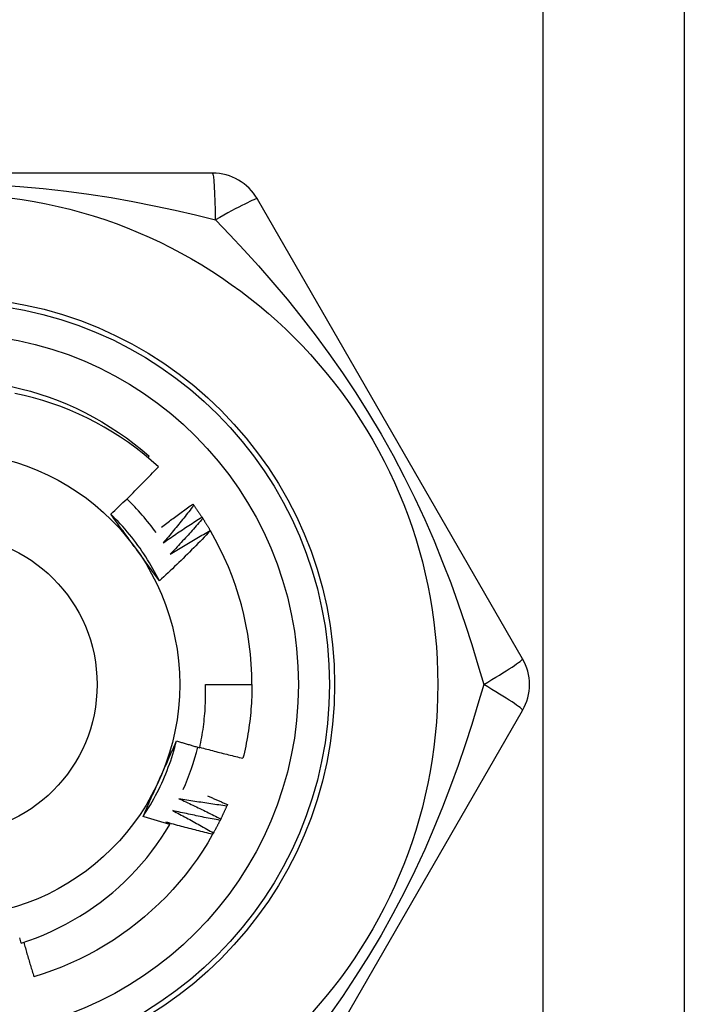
# Model space of a CAD drawing. Header units: inches. Extents: x 6 to 174, y 10 to 93.
# Tile 53 of 127: x 9.062 to 9.315, y 49.755 to 50.131. Entities that reach past the tile are written whole.
import ezdxf

# ---------------------------------------------------------------- set-up
doc = ezdxf.new("R2010")
doc.units = ezdxf.units.IN
doc.header["$MEASUREMENT"] = 0
doc.layers.add('Visible Edges(ANSI)', color=7, linetype='Continuous', lineweight=25)
doc.layers.add('Visible Tangent Edges(ANSI)', color=7, linetype='Continuous', lineweight=25)

msp = doc.modelspace()

# ---------------------------------------------------------------- linework, layer by layer
at = {"layer": 'Visible Edges(ANSI)'}
for p, q in [((9.315448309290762, 69.43714366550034), (9.315448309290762, 30.31731689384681)), ((9.13559816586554, 50.07211217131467), (8.933298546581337, 50.07211217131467)), ((9.253795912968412, 49.88707287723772), (9.152646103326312, 50.06226947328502)), ((9.110980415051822, 49.96368317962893), (9.111423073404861, 49.96420031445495)), ((9.128044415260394, 49.94599561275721), (9.12840058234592, 49.945508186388)), ((9.13148744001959, 49.94104493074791), (9.13181782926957, 49.94053966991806)), ((9.134668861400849, 49.93592221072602), (9.134717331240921, 49.93583937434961)), ((9.132875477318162, 49.87723027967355), (9.15059003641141, 49.87723027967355)), ((9.152646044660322, 49.69219099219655), (9.253795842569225, 49.86738757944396)), ((9.141198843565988, 49.83147849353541), (9.14095959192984, 49.8309242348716))]:
    msp.add_line(p, q, dxfattribs=at)
at = {"layer": 'Visible Edges(ANSI)', "flags": 128}
for points in [[(9.058885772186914, 49.99077195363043), (9.062509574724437, 49.98993107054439), (9.066104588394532, 49.98897454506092), (9.069667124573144, 49.98790338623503), (9.07319352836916, 49.98671868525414), (9.076680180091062, 49.9854216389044), (9.080123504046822, 49.98401360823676), (9.08351996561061, 49.98249601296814), (9.086866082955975, 49.98087042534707), (9.09015842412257, 49.97913849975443), (9.093393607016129, 49.97730201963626), (9.096568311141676, 49.97536287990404), (9.099679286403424, 49.97332305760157), (9.102723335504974, 49.97118464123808), (9.10569733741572, 49.96894983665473), (9.108598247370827, 49.96662093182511), (9.111423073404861, 49.96420031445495)], [(9.114914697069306, 49.96023156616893), (9.112174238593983, 49.96266890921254), (9.109360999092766, 49.96501536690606), (9.106477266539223, 49.96726936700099), (9.103525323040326, 49.96942931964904), (9.100507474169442, 49.97149365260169), (9.097426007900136, 49.97346078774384), (9.09428320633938, 49.97532913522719), (9.091081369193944, 49.97709712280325), (9.087822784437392, 49.9787631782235), (9.084509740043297, 49.98032571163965), (9.081144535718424, 49.98178315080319), (9.07773054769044, 49.9831334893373), (9.074278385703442, 49.98437239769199), (9.070792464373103, 49.98549857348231), (9.067275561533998, 49.98651143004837), (9.063730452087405, 49.98741034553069), (9.060159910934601, 49.98819472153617)], [(9.096736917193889, 49.94215346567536), (9.097519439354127, 49.94288172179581), (9.098299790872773, 49.94361218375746), (9.099077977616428, 49.94434485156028), (9.09985399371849, 49.94507971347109), (9.100627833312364, 49.94581677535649), (9.101399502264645, 49.94655601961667), (9.102168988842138, 49.94729745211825), (9.102936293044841, 49.94804105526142), (9.103701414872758, 49.94878684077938), (9.104464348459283, 49.94953478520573), (9.105225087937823, 49.95028490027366), (9.105983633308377, 49.9510371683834), (9.106739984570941, 49.95179158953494), (9.107494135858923, 49.95254815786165), (9.108246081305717, 49.95330686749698), (9.108995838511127, 49.9540677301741), (9.109743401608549, 49.9548307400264), (9.110488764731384, 49.95559589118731), (9.111231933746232, 49.95636318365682), (9.111972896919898, 49.95713261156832), (9.112711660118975, 49.95790416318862), (9.11344821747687, 49.95867784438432), (9.11418256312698, 49.95945364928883), (9.114914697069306, 49.96023156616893)], [(9.116144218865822, 49.93721130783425), (9.116632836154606, 49.93758647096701), (9.11712208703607, 49.9379608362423), (9.117611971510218, 49.93833441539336), (9.118102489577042, 49.93870720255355), (9.118593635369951, 49.9390791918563), (9.11908541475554, 49.9394503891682), (9.119577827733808, 49.93982079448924), (9.12007086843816, 49.94019040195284), (9.120564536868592, 49.94055921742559), (9.121058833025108, 49.94092723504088), (9.121553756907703, 49.94129445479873), (9.122049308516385, 49.94166088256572), (9.122545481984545, 49.94202650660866), (9.123042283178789, 49.94239133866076), (9.123539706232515, 49.94275536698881), (9.124037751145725, 49.94311859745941), (9.124536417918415, 49.94348103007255), (9.125035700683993, 49.94384265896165), (9.125535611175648, 49.9442034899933), (9.126036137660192, 49.9445635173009), (9.126537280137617, 49.94492274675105), (9.127039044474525, 49.94528117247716), (9.127541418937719, 49.94563879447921), (9.128044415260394, 49.94599561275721)], [(9.12840058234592, 49.945508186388), (9.127928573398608, 49.94490259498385), (9.127455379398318, 49.94429788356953), (9.126981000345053, 49.94369404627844), (9.126505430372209, 49.94309110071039), (9.12602867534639, 49.94248903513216), (9.125550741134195, 49.94188785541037), (9.125071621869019, 49.94128756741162), (9.12459131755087, 49.9406881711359), (9.12410983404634, 49.94008966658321), (9.123627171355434, 49.93949205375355), (9.12314332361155, 49.93889533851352), (9.122658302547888, 49.93829952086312), (9.122172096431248, 49.93770460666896), (9.12168471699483, 49.93711059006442), (9.121196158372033, 49.93651748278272), (9.120706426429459, 49.93592527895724), (9.120215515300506, 49.93533398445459), (9.119723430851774, 49.93474360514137), (9.119230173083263, 49.93415412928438), (9.118735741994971, 49.93356557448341), (9.118240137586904, 49.93297793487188), (9.117743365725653, 49.93239121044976), (9.117245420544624, 49.93180540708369), (9.116746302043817, 49.93122053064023)], [(9.12840058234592, 49.945508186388), (9.128533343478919, 49.94532512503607), (9.128665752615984, 49.9451418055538), (9.128797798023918, 49.94495823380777), (9.128929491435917, 49.94477440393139), (9.129060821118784, 49.94459031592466), (9.12919179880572, 49.94440596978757), (9.129322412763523, 49.94422137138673), (9.129452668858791, 49.94403652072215), (9.129582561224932, 49.94385141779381), (9.12971209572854, 49.94366605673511), (9.129841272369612, 49.94348044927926), (9.129970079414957, 49.94329458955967), (9.130098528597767, 49.94310847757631), (9.130226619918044, 49.94292211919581), (9.130354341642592, 49.94273550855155), (9.13048169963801, 49.94254865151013), (9.130608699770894, 49.94236154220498), (9.130735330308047, 49.94217419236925), (9.130861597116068, 49.94198659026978), (9.130987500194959, 49.94179874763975), (9.131113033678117, 49.94161065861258), (9.131238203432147, 49.94142232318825), (9.131363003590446, 49.94123374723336), (9.131487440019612, 49.94104493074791)], [(9.115290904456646, 49.91670403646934), (9.114702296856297, 49.91788459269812), (9.114096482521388, 49.91905643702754), (9.113473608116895, 49.92021932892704), (9.112833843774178, 49.92137303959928), (9.112177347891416, 49.92251732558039), (9.111504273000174, 49.92365195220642), (9.110814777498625, 49.92477668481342), (9.110109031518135, 49.92589128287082), (9.10938718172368, 49.92699551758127), (9.108649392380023, 49.92808913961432), (9.107895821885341, 49.92917192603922), (9.1071266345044, 49.93024363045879), (9.10634197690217, 49.9313040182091), (9.105542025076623, 49.93235285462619), (9.10472691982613, 49.93338990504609), (9.103896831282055, 49.93441492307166), (9.103051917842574, 49.93542768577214), (9.102192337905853, 49.93642795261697), (9.101318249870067, 49.93741547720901), (9.100429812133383, 49.93839003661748), (9.09952718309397, 49.93935138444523), (9.09861052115, 49.94029928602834), (9.097679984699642, 49.94123350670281), (9.096735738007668, 49.9421538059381)], [(9.106113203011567, 49.9292978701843), (9.105720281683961, 49.92983866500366), (9.10532770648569, 49.9303789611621), (9.10493545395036, 49.93091876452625), (9.104543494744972, 49.93145808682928), (9.10415182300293, 49.93199692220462), (9.103760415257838, 49.93253528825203), (9.103369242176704, 49.93307319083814), (9.102978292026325, 49.93361064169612), (9.10258754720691, 49.9341476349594), (9.10219698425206, 49.93468418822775), (9.101806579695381, 49.9352203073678), (9.101416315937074, 49.93575599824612), (9.101026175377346, 49.93629126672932), (9.100636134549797, 49.936826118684), (9.100246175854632, 49.93736056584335), (9.099856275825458, 49.93789461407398), (9.099466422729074, 49.93842826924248), (9.099076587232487, 49.93896153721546), (9.098686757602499, 49.9394944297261), (9.098296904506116, 49.94002695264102), (9.097907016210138, 49.94055910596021), (9.097517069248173, 49.94109090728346), (9.097127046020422, 49.94162235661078), (9.096736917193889, 49.94215346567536)], [(9.116746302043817, 49.93122053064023), (9.11735079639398, 49.93164350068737), (9.11795614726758, 49.93206529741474), (9.11856235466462, 49.93248590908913), (9.1191694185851, 49.93290534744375), (9.119777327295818, 49.93332360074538), (9.120386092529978, 49.93374066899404), (9.120995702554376, 49.93415655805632), (9.121606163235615, 49.93457126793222), (9.122217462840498, 49.93498478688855), (9.122829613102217, 49.9353971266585), (9.12344260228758, 49.93580827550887), (9.124056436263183, 49.93621823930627), (9.124671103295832, 49.93662701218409), (9.12528661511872, 49.93703460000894), (9.12590295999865, 49.9374409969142), (9.126520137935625, 49.93784620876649), (9.127138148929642, 49.93825022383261), (9.127756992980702, 49.93865304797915), (9.128376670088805, 49.93905468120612), (9.128997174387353, 49.9394551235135), (9.129618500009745, 49.93985436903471), (9.13024065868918, 49.94025241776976), (9.130863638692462, 49.94064926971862), (9.13148744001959, 49.94104493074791)], [(9.13181782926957, 49.94053966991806), (9.131315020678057, 49.93995939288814), (9.130811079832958, 49.93938006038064), (9.130305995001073, 49.93880166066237), (9.129799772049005, 49.93822421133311), (9.129292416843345, 49.93764770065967), (9.128783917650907, 49.93707214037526), (9.128274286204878, 49.93649753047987), (9.127763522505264, 49.93592387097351), (9.127251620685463, 49.93535116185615), (9.126738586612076, 49.93477940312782), (9.126224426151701, 49.93420860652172), (9.125709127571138, 49.93363877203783), (9.125192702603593, 49.93306989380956), (9.124675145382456, 49.9325019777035), (9.124156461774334, 49.93193502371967), (9.123636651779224, 49.93136903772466), (9.123115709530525, 49.93080401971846), (9.122593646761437, 49.93023997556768), (9.122070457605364, 49.92967689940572), (9.1215461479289, 49.92911479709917), (9.121020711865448, 49.92855367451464), (9.12049414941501, 49.92799352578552), (9.11996647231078, 49.92743436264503), (9.11943767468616, 49.92687617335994)], [(9.13181782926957, 49.94053966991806), (9.131940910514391, 49.94034996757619), (9.132063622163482, 49.94016002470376), (9.132185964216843, 49.93996984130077), (9.132307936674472, 49.93977942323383), (9.132429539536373, 49.93958876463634), (9.132550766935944, 49.93939787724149), (9.132671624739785, 49.93920674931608), (9.132792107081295, 49.93901538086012), (9.132912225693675, 49.9388237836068), (9.133031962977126, 49.93863195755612), (9.133151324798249, 49.93843989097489), (9.133270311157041, 49.9382475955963), (9.133388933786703, 49.93805506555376), (9.133507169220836, 49.93786231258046), (9.133625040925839, 49.9376693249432), (9.133742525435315, 49.93747610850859), (9.13385964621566, 49.93728266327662), (9.133976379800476, 49.9370889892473), (9.134092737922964, 49.9368950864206), (9.134208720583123, 49.93670096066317), (9.134324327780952, 49.93650661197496), (9.134439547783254, 49.9363120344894), (9.134554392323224, 49.93611723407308), (9.13466886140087, 49.93592221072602)], [(9.134717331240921, 49.93583937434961), (9.133934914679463, 49.9350158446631), (9.133150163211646, 49.93419457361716), (9.132363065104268, 49.93337556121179), (9.131573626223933, 49.9325588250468), (9.130781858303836, 49.93174435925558), (9.12998774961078, 49.93093217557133), (9.129191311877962, 49.93012227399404), (9.128392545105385, 49.92931466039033), (9.127591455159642, 49.92850933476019), (9.12678804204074, 49.92770631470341), (9.125982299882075, 49.92690558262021), (9.125174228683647, 49.92610714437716), (9.12436382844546, 49.92531100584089), (9.123551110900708, 49.92451717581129), (9.122736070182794, 49.92372565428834), (9.121918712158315, 49.92293645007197), (9.121099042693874, 49.92214956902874), (9.120277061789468, 49.92136501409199), (9.119452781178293, 49.92058279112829), (9.118626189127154, 49.91980290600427), (9.117797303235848, 49.91902536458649), (9.116966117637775, 49.91825017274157), (9.11613264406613, 49.91747733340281), (9.115296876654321, 49.91670685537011)], [(9.11943767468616, 49.92687617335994), (9.120063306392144, 49.92726719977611), (9.120689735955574, 49.9276570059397), (9.121316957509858, 49.92804559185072), (9.12194497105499, 49.92843295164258), (9.122573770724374, 49.92881909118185), (9.123203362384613, 49.92920399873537), (9.123833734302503, 49.92958769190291), (9.12446489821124, 49.92997015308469), (9.125096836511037, 49.9303513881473), (9.125729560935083, 49.93073139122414), (9.126363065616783, 49.9311101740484), (9.126997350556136, 49.93148772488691), (9.12763240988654, 49.93186404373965), (9.128268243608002, 49.9322391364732), (9.128904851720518, 49.93261299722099), (9.129542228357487, 49.93298562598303), (9.130180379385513, 49.93335701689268), (9.130819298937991, 49.93372718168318), (9.131458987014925, 49.9340961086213), (9.132099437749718, 49.93446380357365), (9.132740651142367, 49.93483026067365), (9.133382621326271, 49.93519547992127), (9.13402536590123, 49.93555946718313), (9.134668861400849, 49.93592221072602)], [(9.115296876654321, 49.91670685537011), (9.114914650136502, 49.91722705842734), (9.114532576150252, 49.91774754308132), (9.114150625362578, 49.91826832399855), (9.113768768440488, 49.91878941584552), (9.113386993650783, 49.91931083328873), (9.11300525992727, 49.91983258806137), (9.112623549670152, 49.92035469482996), (9.112241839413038, 49.92087716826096), (9.111860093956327, 49.9214000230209), (9.111478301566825, 49.92192326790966), (9.111096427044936, 49.92244692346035), (9.110714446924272, 49.92297100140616), (9.11033233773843, 49.92349551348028), (9.109950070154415, 49.92402047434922), (9.109567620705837, 49.92454589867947), (9.1091849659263, 49.92507180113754), (9.108802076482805, 49.92559819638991), (9.108418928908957, 49.92612509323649), (9.108035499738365, 49.92665250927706), (9.10765175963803, 49.92718046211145), (9.107267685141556, 49.92770896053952), (9.106883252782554, 49.92823801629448), (9.106498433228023, 49.92876765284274), (9.106113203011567, 49.9292978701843)], [(9.130673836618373, 49.85313770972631), (9.130883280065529, 49.85412687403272), (9.131082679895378, 49.85511837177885), (9.131271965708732, 49.85611199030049), (9.131451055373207, 49.85710725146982), (9.131619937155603, 49.85810404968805), (9.131778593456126, 49.85910230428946), (9.131927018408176, 49.86010193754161), (9.132065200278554, 49.86110287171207), (9.132193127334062, 49.86210502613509), (9.1323107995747, 49.86310832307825), (9.132418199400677, 49.86411268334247), (9.132515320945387, 49.86511802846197), (9.132602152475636, 49.86612427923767), (9.132678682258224, 49.86713135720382), (9.132744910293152, 49.86813918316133), (9.132800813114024, 49.86914767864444), (9.132846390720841, 49.87015676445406), (9.132881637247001, 49.87116636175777), (9.132906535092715, 49.87217639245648), (9.132921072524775, 49.87318677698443), (9.132925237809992, 49.87419743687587), (9.132919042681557, 49.87520829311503), (9.132902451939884, 49.87621926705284), (9.132875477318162, 49.87723027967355)], [(9.15059003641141, 49.87723027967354), (9.15058402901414, 49.87604865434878), (9.150565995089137, 49.87486715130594), (9.150535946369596, 49.8736858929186), (9.15049387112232, 49.8725050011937), (9.150439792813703, 49.87132459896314), (9.150373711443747, 49.87014480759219), (9.150295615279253, 49.86896575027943), (9.150205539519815, 49.86778754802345), (9.150103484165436, 49.86661032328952), (9.149989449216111, 49.86543419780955), (9.149863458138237, 49.86425929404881), (9.149725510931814, 49.86308573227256), (9.149575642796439, 49.86191363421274), (9.149413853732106, 49.86074312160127), (9.149240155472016, 49.85957431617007), (9.149054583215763, 49.85840733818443), (9.148857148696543, 49.85724230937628), (9.148647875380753, 49.85607934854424), (9.14842677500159, 49.85491857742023), (9.14819387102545, 49.85376011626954), (9.147949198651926, 49.8526040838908), (9.147692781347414, 49.85145060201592), (9.147424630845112, 49.85029978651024), (9.14714479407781, 49.84915176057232)], [(9.109054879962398, 49.82695541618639), (9.109782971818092, 49.82805544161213), (9.11049490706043, 49.829166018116), (9.111190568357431, 49.83028688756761), (9.111869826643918, 49.83141779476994), (9.112532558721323, 49.83255848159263), (9.113178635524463, 49.83370869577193), (9.113807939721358, 49.83486817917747), (9.11442033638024, 49.83603667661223), (9.11501570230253, 49.83721392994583), (9.115593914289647, 49.83839968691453), (9.11615484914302, 49.83959368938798), (9.116698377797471, 49.84079567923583), (9.117224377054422, 49.84200540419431), (9.1177327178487, 49.84322260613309), (9.118223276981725, 49.84444702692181), (9.118695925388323, 49.84567841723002), (9.119150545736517, 49.84691651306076), (9.11958700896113, 49.84816106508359), (9.120005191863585, 49.84941181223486), (9.120404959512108, 49.8506685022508), (9.120786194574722, 49.85193087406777), (9.121148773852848, 49.85319867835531), (9.121492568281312, 49.8544716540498), (9.121817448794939, 49.8557495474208)], [(9.115372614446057, 49.8412004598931), (9.115644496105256, 49.84181113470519), (9.115916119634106, 49.84242126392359), (9.116187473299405, 49.84303086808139), (9.116458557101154, 49.84363996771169), (9.116729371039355, 49.84424858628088), (9.11699990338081, 49.84485674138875), (9.117270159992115, 49.8454644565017), (9.117540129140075, 49.84607175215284), (9.11780980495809, 49.84667864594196), (9.11807919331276, 49.84728516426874), (9.118348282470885, 49.84789132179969), (9.118617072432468, 49.8484971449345), (9.118885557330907, 49.84910265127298), (9.119153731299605, 49.8497078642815), (9.119421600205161, 49.85031280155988), (9.119689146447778, 49.85091748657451), (9.119956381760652, 49.85152193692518), (9.12022328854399, 49.85212617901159), (9.120489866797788, 49.85273022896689), (9.120756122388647, 49.85333411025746), (9.12102203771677, 49.85393784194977), (9.121287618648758, 49.85454144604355), (9.12155285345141, 49.8551449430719), (9.121817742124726, 49.85574835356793)], [(9.121817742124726, 49.85574835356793), (9.122185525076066, 49.85563513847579), (9.122553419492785, 49.85552230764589), (9.122921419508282, 49.85540986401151), (9.123289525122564, 49.85529780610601), (9.123657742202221, 49.8551861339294), (9.124026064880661, 49.85507484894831), (9.124394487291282, 49.85496394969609), (9.124763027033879, 49.85485343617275), (9.125131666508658, 49.85474330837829), (9.125500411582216, 49.85463356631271), (9.125869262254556, 49.85452420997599), (9.126238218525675, 49.85441524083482), (9.126607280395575, 49.85430665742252), (9.126976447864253, 49.85419845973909), (9.127345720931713, 49.85409064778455), (9.127715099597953, 49.85398322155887), (9.128084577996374, 49.85387618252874), (9.128454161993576, 49.85376952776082), (9.128823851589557, 49.85366326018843), (9.129193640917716, 49.85355737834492), (9.12956353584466, 49.85345188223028), (9.129933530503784, 49.85334677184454), (9.130303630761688, 49.85324204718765), (9.130673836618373, 49.85313770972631)], [(9.130716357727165, 49.85333456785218), (9.131396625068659, 49.85314556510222), (9.132077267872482, 49.85295783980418), (9.132758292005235, 49.85277139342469), (9.133439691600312, 49.85258622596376), (9.134121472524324, 49.85240233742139), (9.13480362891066, 49.85221972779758), (9.13548616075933, 49.85203839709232), (9.13616905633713, 49.85185834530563), (9.136852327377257, 49.85167957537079), (9.137535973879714, 49.85150208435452), (9.138219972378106, 49.85132587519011), (9.138904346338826, 49.85115094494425), (9.139589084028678, 49.85097729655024), (9.140274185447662, 49.8508049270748), (9.140959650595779, 49.85063384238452), (9.141645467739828, 49.8504640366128), (9.142331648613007, 49.85029551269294), (9.143018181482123, 49.85012827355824), (9.14370506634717, 49.84996231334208), (9.14439231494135, 49.84979763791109), (9.145079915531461, 49.84963424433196), (9.145767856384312, 49.84947213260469), (9.146456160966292, 49.84931130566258), (9.14714479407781, 49.84915176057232)], [(9.109060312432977, 49.8269516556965), (9.109319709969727, 49.82754277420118), (9.109579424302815, 49.82813390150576), (9.10983945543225, 49.82872507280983), (9.11009980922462, 49.82931631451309), (9.11036047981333, 49.82990765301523), (9.110621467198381, 49.83049912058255), (9.110882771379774, 49.83109074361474), (9.111144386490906, 49.83168255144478), (9.11140631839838, 49.832274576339), (9.111668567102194, 49.83286684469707), (9.111931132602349, 49.83345938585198), (9.112194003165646, 49.83405222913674), (9.112457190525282, 49.83464540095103), (9.112720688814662, 49.83523893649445), (9.112984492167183, 49.83583285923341), (9.113248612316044, 49.83642719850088), (9.113513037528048, 49.83702198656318), (9.113777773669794, 49.83761724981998), (9.114042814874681, 49.83821302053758), (9.114308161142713, 49.83880932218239), (9.114573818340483, 49.83940618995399), (9.1148397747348, 49.84000364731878), (9.115106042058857, 49.84060172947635), (9.115372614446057, 49.8412004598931)], [(9.133601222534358, 49.8347926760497), (9.133919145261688, 49.83465798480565), (9.134236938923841, 49.83452299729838), (9.134554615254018, 49.83438771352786), (9.134872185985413, 49.83425213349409), (9.135189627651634, 49.83411625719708), (9.135506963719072, 49.83398008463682), (9.135824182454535, 49.83384361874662), (9.136141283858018, 49.83370685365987), (9.136458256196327, 49.83356979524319), (9.136775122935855, 49.83343244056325), (9.137091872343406, 49.83329478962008), (9.137408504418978, 49.83315684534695), (9.137725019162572, 49.83301860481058), (9.13804140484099, 49.83288006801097), (9.13835768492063, 49.83274123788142), (9.13867384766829, 49.83260211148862), (9.138989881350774, 49.83246269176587), (9.13930580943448, 49.83232297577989), (9.13962160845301, 49.83218296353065), (9.13993729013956, 49.83204266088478), (9.140252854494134, 49.83190205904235), (9.14056830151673, 49.83176116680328), (9.140883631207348, 49.83161997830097), (9.141198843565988, 49.83147849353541)], [(9.122734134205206, 49.83371568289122), (9.123405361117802, 49.83340946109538), (9.124076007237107, 49.8331018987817), (9.124746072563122, 49.83279300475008), (9.125415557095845, 49.83248277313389), (9.12608444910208, 49.83217120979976), (9.126752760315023, 49.83185831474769), (9.127420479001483, 49.83154408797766), (9.128087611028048, 49.83122852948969), (9.128754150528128, 49.83091164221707), (9.129420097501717, 49.83059342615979), (9.130085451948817, 49.83027388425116), (9.130750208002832, 49.82995301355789), (9.13141436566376, 49.82963081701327), (9.132077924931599, 49.82930729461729), (9.132740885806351, 49.82898244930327), (9.133403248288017, 49.82865628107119), (9.134065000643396, 49.82832878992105), (9.134726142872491, 49.82799997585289), (9.135386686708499, 49.82766984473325), (9.136046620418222, 49.82733838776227), (9.136705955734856, 49.82700561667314), (9.137364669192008, 49.82667153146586), (9.138022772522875, 49.82633612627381), (9.13868025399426, 49.82599940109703)], [(9.14095959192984, 49.8309242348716), (9.140198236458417, 49.83102362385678), (9.139437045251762, 49.83112448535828), (9.138676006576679, 49.83122681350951), (9.137915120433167, 49.83133061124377), (9.137154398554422, 49.83143587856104), (9.136393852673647, 49.83154261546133), (9.13563345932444, 49.83165082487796), (9.134873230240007, 49.83176050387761), (9.134113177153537, 49.83187165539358), (9.133353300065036, 49.83198427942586), (9.132593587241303, 49.83209837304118), (9.131834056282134, 49.83221393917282), (9.131074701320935, 49.83233097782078), (9.130315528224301, 49.83244948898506), (9.129556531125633, 49.83256947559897), (9.12879772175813, 49.8326909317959), (9.128039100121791, 49.83281386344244), (9.127280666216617, 49.83293827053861), (9.126522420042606, 49.8330641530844), (9.125764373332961, 49.83319150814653), (9.125006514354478, 49.83332033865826), (9.124248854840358, 49.83345064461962), (9.123491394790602, 49.83358242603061), (9.122734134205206, 49.83371568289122)], [(9.14095959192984, 49.8309242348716), (9.14086922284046, 49.83071693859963), (9.140778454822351, 49.83050982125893), (9.14068728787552, 49.83030287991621), (9.140595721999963, 49.83009611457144), (9.140503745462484, 49.82988953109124), (9.140411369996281, 49.82968312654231), (9.14031859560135, 49.82947690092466), (9.140225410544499, 49.82927085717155), (9.14013183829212, 49.82906499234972), (9.14003785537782, 49.82885931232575), (9.139943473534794, 49.82865381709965), (9.139848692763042, 49.82844850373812), (9.139753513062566, 49.82824337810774), (9.139657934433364, 49.82803843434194), (9.13956195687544, 49.8278336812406), (9.139465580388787, 49.82762911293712), (9.139368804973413, 49.82742473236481), (9.139271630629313, 49.82722053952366), (9.139174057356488, 49.82701654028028), (9.139076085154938, 49.82681272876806), (9.138977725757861, 49.82660911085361), (9.138878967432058, 49.82640568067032), (9.138779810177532, 49.82620244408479), (9.13868025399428, 49.82599940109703)], [(9.119262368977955, 49.82390351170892), (9.118835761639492, 49.82402497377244), (9.118409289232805, 49.82414691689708), (9.117982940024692, 49.82426934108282), (9.117556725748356, 49.82439225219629), (9.117130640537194, 49.82451563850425), (9.11670468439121, 49.82463951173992), (9.116278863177, 49.8247638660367), (9.115853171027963, 49.82488870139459), (9.115427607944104, 49.82501402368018), (9.11500218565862, 49.8251398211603), (9.11457689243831, 49.82526610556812), (9.114151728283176, 49.82539287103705), (9.113726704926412, 49.82552011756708), (9.113301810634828, 49.82564784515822), (9.112877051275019, 49.82577605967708), (9.11245242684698, 49.82590474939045), (9.11202793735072, 49.82603392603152), (9.111603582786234, 49.82616358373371), (9.111179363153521, 49.826293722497), (9.110755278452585, 49.8264243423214), (9.11033133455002, 49.82655544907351), (9.109907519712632, 49.82668703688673), (9.109483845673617, 49.82681910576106), (9.109060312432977, 49.8269516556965)], [(9.120356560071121, 49.82919196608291), (9.121010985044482, 49.82885131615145), (9.121664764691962, 49.82850936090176), (9.122317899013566, 49.8281661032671), (9.122970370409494, 49.82782154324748), (9.123622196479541, 49.82747568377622), (9.124273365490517, 49.82712852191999), (9.124923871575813, 49.82678005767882), (9.125573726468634, 49.82643029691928), (9.12622291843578, 49.82607924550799), (9.126871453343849, 49.82572689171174), (9.127519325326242, 49.82537324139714), (9.128166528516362, 49.82501830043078), (9.128813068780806, 49.82466206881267), (9.129458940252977, 49.82430454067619), (9.130104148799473, 49.82394572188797), (9.130748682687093, 49.82358561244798), (9.131392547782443, 49.82322421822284), (9.132035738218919, 49.82286153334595), (9.13267825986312, 49.82249755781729), (9.13332009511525, 49.82213229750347), (9.133961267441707, 49.8217657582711), (9.134601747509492, 49.82139792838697), (9.135241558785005, 49.82102881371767), (9.135880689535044, 49.82065842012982)], [(9.13841256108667, 49.82545830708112), (9.13765738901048, 49.82559708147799), (9.136902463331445, 49.82573731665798), (9.13614776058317, 49.8258790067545), (9.135393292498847, 49.82602215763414), (9.134639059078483, 49.82616676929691), (9.133885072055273, 49.8263128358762), (9.133131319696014, 49.82646036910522), (9.132377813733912, 49.82660935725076), (9.131624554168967, 49.82675980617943), (9.130871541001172, 49.82691172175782), (9.13011878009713, 49.82706509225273), (9.12936627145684, 49.82721992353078), (9.128614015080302, 49.82737622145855), (9.127862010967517, 49.82753397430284), (9.127110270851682, 49.82769319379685), (9.1263587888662, 49.827853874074), (9.125607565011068, 49.82801601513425), (9.124856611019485, 49.82817961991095), (9.124105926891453, 49.82834468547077), (9.123355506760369, 49.82851121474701), (9.122605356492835, 49.82867920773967), (9.12185548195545, 49.82884866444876), (9.121105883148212, 49.82901958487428), (9.120356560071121, 49.82919196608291)], [(9.062521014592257, 49.77867124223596), (9.06545603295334, 49.77965417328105), (9.068363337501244, 49.78072671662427), (9.071239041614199, 49.78188782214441), (9.074074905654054, 49.7831341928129), (9.076868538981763, 49.78446452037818), (9.079618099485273, 49.78587771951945), (9.08232173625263, 49.78737268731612), (9.084977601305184, 49.7889483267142), (9.087583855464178, 49.79060354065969), (9.090138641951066, 49.79233723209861), (9.092640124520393, 49.79414830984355), (9.095086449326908, 49.79603567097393), (9.097475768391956, 49.79799822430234), (9.099806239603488, 49.8000348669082), (9.102076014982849, 49.80214450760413), (9.104280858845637, 49.80432363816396), (9.106415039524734, 49.80656655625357), (9.108477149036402, 49.80887143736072), (9.11046587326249, 49.81123652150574), (9.112379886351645, 49.81366005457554), (9.114217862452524, 49.81614027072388), (9.115978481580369, 49.81867542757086), (9.117660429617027, 49.82126375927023), (9.119262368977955, 49.82390351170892)], [(9.117747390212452, 49.82479775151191), (9.11781059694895, 49.8247606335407), (9.117873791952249, 49.8247235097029), (9.117936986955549, 49.82468636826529), (9.118000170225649, 49.82464921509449), (9.118063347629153, 49.82461205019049), (9.118126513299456, 49.82457486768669), (9.118189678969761, 49.82453767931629), (9.118252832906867, 49.8245004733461), (9.118315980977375, 49.82446325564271), (9.118379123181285, 49.82442603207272), (9.118442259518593, 49.82438879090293), (9.118505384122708, 49.82435153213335), (9.11856850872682, 49.82431426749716), (9.118631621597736, 49.82427699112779), (9.118694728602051, 49.82423969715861), (9.118757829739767, 49.82420239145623), (9.118820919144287, 49.82416507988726), (9.118884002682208, 49.82412775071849), (9.118947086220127, 49.82409040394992), (9.119010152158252, 49.82405305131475), (9.119073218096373, 49.8240156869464), (9.119136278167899, 49.82397830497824), (9.119199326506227, 49.82394091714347), (9.119262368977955, 49.82390351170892)], [(9.135585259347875, 49.82013195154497), (9.134838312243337, 49.82030973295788), (9.13409168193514, 49.82048896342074), (9.133345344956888, 49.82066963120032), (9.132599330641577, 49.82085174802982), (9.131853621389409, 49.82103531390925), (9.131108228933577, 49.82122032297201), (9.130363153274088, 49.8214067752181), (9.12961839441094, 49.82159467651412), (9.128873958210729, 49.82178402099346), (9.128129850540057, 49.82197480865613), (9.127386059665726, 49.82216704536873), (9.126642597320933, 49.82236073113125), (9.125899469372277, 49.82255586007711), (9.125156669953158, 49.82275243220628), (9.124414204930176, 49.82295045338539), (9.123672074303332, 49.82314992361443), (9.122930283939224, 49.8233508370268), (9.122188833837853, 49.82355319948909), (9.121447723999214, 49.82375700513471), (9.120706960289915, 49.82396225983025), (9.119966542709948, 49.82416896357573), (9.119226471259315, 49.82437711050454), (9.118486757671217, 49.82458670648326), (9.117747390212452, 49.82479775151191)], [(9.13841256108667, 49.82545830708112), (9.138311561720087, 49.82525598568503), (9.138210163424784, 49.82505385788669), (9.138108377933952, 49.82485192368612), (9.138006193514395, 49.82465019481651), (9.13790362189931, 49.82444865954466), (9.1378006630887, 49.82424732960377), (9.137697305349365, 49.82404619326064), (9.137593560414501, 49.82384526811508), (9.137489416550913, 49.82364453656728), (9.137384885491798, 49.82344401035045), (9.137279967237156, 49.82324368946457), (9.137174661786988, 49.82304357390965), (9.137068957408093, 49.8228436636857), (9.13696287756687, 49.82264395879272), (9.136856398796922, 49.82244446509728), (9.136749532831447, 49.82224517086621), (9.136642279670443, 49.8220460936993), (9.136534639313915, 49.82184722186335), (9.136426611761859, 49.82164855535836), (9.136318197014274, 49.82145010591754), (9.136209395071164, 49.82125186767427), (9.136100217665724, 49.82105384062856), (9.135990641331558, 49.82085602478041), (9.135880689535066, 49.82065842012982)], [(9.13868025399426, 49.82599940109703), (9.138669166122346, 49.82597683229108), (9.138658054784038, 49.82595425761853), (9.13864695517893, 49.82593168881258), (9.138635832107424, 49.82590912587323), (9.138624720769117, 49.82588656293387), (9.138613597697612, 49.82586399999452), (9.138602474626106, 49.82584144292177), (9.138591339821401, 49.82581888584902), (9.1385802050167, 49.82579632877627), (9.138569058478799, 49.82577377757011), (9.138557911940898, 49.82575122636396), (9.138546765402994, 49.8257286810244), (9.138535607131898, 49.82570613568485), (9.1385244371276, 49.8256835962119), (9.1385132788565, 49.82566105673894), (9.138502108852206, 49.82563851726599), (9.138490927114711, 49.82561598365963), (9.138479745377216, 49.82559345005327), (9.138468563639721, 49.82557092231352), (9.13845737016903, 49.82554839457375), (9.138446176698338, 49.8255258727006), (9.13843497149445, 49.82550334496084), (9.13842376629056, 49.82548082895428), (9.13841256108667, 49.82545830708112)], [(9.135585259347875, 49.82013195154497), (9.133704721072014, 49.81692218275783), (9.13172235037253, 49.81377428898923), (9.129640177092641, 49.81069149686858), (9.127460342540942, 49.80767696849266), (9.125185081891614, 49.80473380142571), (9.122816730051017, 49.80186501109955), (9.120357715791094, 49.79907354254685), (9.117810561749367, 49.79636225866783), (9.115177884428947, 49.79373394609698), (9.112462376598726, 49.7911912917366), (9.109666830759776, 49.78873691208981), (9.106794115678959, 49.78637332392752), (9.10384717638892, 49.78410295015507), (9.10082903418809, 49.78192812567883), (9.097742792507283, 49.77985106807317), (9.094591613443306, 49.77787392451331), (9.091378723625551, 49.77599871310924), (9.088107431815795, 49.77422736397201), (9.084781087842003, 49.77256169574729), (9.081403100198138, 49.77100339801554), (9.077976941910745, 49.76955410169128), (9.07450612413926, 49.768215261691), (9.070994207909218, 49.76698827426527), (9.067444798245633, 49.76587439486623)], [(9.135880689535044, 49.82065842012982), (9.135868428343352, 49.82063645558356), (9.135856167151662, 49.8206144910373), (9.135843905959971, 49.82059252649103), (9.135831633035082, 49.82057056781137), (9.135819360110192, 49.82054861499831), (9.135807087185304, 49.82052666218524), (9.135794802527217, 49.82050470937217), (9.13578251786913, 49.8204827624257), (9.135770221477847, 49.82046081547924), (9.13575792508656, 49.82043887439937), (9.13574561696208, 49.8204169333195), (9.135733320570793, 49.82039499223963), (9.135721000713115, 49.82037306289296), (9.135708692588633, 49.82035112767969), (9.135696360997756, 49.82032919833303), (9.135684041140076, 49.82030726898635), (9.135671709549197, 49.82028534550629), (9.135659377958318, 49.82026342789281), (9.135647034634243, 49.82024150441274), (9.135634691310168, 49.82021959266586), (9.135622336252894, 49.82019767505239), (9.135609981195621, 49.82017576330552), (9.135597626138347, 49.82015385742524), (9.135585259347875, 49.82013195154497)], [(9.061994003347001, 49.78068926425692), (9.062124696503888, 49.78018446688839), (9.062256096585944, 49.77967986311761), (9.062388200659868, 49.7791754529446), (9.062521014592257, 49.77867124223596)], [(9.06356393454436, 49.7790092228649), (9.063715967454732, 49.77845942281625), (9.063868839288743, 49.77790983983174), (9.064022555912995, 49.7773604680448), (9.064177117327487, 49.77681130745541), (9.064332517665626, 49.77626235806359), (9.064488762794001, 49.77571364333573), (9.06464584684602, 49.77516512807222), (9.06480377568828, 49.77461683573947), (9.06496254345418, 49.77406876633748), (9.065122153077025, 49.77352090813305), (9.065282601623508, 49.77297327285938), (9.065443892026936, 49.77242586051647), (9.065606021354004, 49.77187867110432), (9.065768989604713, 49.77133170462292), (9.065932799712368, 49.77078494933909), (9.06609744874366, 49.7702384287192), (9.066262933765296, 49.76969213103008), (9.066429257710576, 49.76914605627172), (9.066596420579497, 49.76860021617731), (9.066764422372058, 49.76805458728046), (9.066933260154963, 49.76750919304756), (9.067102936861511, 49.76696403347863), (9.067273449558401, 49.76641909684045), (9.067444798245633, 49.76587439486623)]]:
    msp.add_lwpolyline(points, dxfattribs=at)
at = {"layer": 'Visible Edges(ANSI)'}
for centre, radius in [((9.034448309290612, 49.87723027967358), 0.187007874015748), ((9.034448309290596, 49.87723027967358), 0.1338582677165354), ((9.034448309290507, 49.87723027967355), 0.0885826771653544)]:
    msp.add_circle(centre, radius, dxfattribs=at)
for centre, radius, start, end in [((9.135598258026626, 50.05242713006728), 0.0196850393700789, 30.00000000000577, 90), ((9.034448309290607, 49.87723027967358), 0.098425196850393, 36.01810377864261, 45.95689622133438), ((9.034448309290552, 49.87723027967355), 0.1161417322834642, 0, 30.30707566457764), ((9.236748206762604, 49.87723027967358), 0.0196850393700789, 330.0000000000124, 30.00000000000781), ((9.034448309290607, 49.87723027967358), 0.0984251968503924, 336.0181037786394, 345.9568962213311)]:
    msp.add_arc(centre, radius, start, end, dxfattribs=at)
at = {"layer": 'Visible Tangent Edges(ANSI)'}
msp.add_line((9.26159830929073, 30.31731689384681), (9.26159830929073, 69.43714366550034), dxfattribs=at)
at = {"layer": 'Visible Tangent Edges(ANSI)', "flags": 128}
for points in [[(9.053002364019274, 50.06768818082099), (9.062088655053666, 50.06709696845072), (9.071025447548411, 50.06629373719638), (9.079803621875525, 50.06529471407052), (9.088417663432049, 50.06411787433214), (9.096869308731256, 50.06278089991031), (9.105160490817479, 50.06130147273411), (9.113293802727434, 50.05969712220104), (9.12126790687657, 50.05798641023), (9.129071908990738, 50.05619031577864), (9.136694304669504, 50.05432993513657)], [(9.136698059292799, 50.05432809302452), (9.142115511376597, 50.04866265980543), (9.147569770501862, 50.04280582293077), (9.153041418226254, 50.03675175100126), (9.158509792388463, 50.03049593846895), (9.163947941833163, 50.02404094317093), (9.169339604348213, 50.01737876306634), (9.174670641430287, 50.01049923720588), (9.17992694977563, 50.00339218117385), (9.185094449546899, 49.99604709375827), (9.190155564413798, 49.98845862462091), (9.19507889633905, 49.98065458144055), (9.199830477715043, 49.97266972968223), (9.204368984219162, 49.96456203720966), (9.208664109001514, 49.9563958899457), (9.212702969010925, 49.94821495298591), (9.216482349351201, 49.940059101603), (9.220005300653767, 49.93195812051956), (9.223291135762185, 49.92391318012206), (9.22635643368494, 49.91593111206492), (9.22921755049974, 49.90801929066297), (9.231891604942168, 49.90018245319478), (9.234396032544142, 49.89242448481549), (9.236742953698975, 49.88476688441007), (9.238944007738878, 49.87723255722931)], [(9.238944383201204, 49.87722830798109), (9.236746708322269, 49.86970393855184), (9.234401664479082, 49.86205199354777), (9.23189451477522, 49.85428636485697), (9.229211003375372, 49.84642271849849), (9.226339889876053, 49.83848563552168), (9.2232661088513, 49.83048523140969), (9.219973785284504, 49.8224286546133), (9.21644704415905, 49.81432303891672), (9.21266975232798, 49.80617530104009), (9.208628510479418, 49.79799801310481), (9.204331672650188, 49.78983225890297), (9.199792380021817, 49.78172484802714), (9.195040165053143, 49.77374053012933), (9.19011563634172, 49.76593777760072), (9.185050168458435, 49.75834955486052), (9.179876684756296, 49.75099858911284)]]:
    msp.add_lwpolyline(points, dxfattribs=at)
at = {"layer": 'Visible Tangent Edges(ANSI)'}
for centre, radius in [((9.03444830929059, 49.87723027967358), 0.1476377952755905), ((9.03444830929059, 49.87723027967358), 0.1456692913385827), ((9.03444830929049, 49.87723027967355), 0.0570866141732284)]:
    msp.add_circle(centre, radius, dxfattribs=at)
for centre, major_axis, ratio, start_param, end_param in [((9.135598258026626, 50.05242713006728), (0, 0.0196850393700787), 0.0560536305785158, 4.809173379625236, 6.28318530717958), ((9.135598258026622, 50.05242713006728), (0.017047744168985, 0.0098425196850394), 0.0560536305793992, 0, 1.474011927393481), ((9.236748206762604, 49.87723027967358), (0.0170477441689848, 0.0098425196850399), 0.0560536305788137, 4.809173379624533, 6.283185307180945), ((9.236748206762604, 49.87723027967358), (0.0170477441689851, -0.0098425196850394), 0.0560536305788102, 0, 1.474011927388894)]:
    msp.add_ellipse(centre, major_axis=major_axis, ratio=ratio, start_param=start_param, end_param=end_param, dxfattribs=at)

doc.saveas('drawing.dxf')
